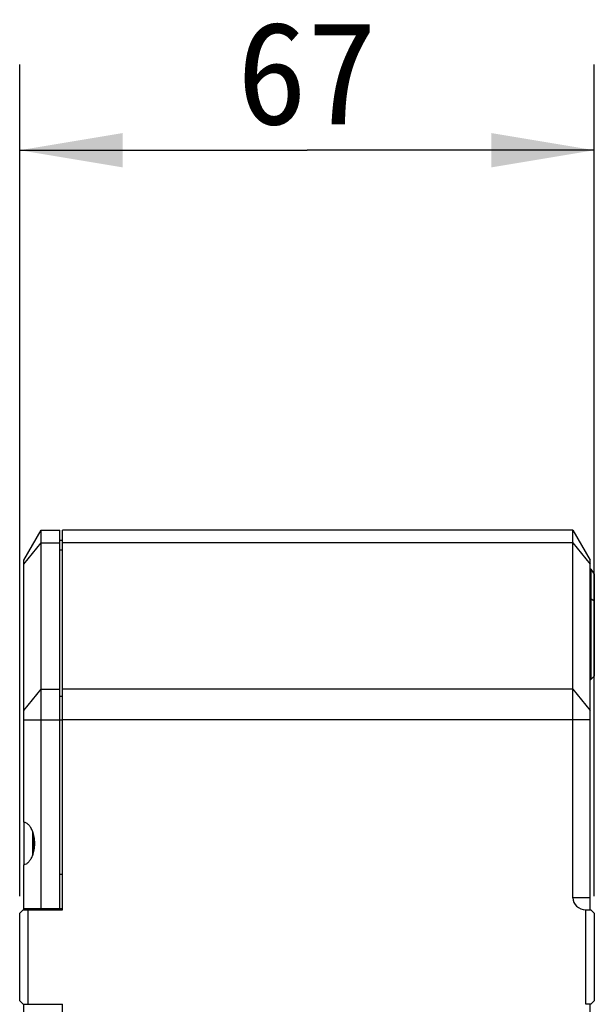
# Model space of a CAD drawing. Header units: millimetres. Extents: x 25 to 415, y 5 to 292.
# Tile 8 of 38: x 94 to 111, y 177 to 206. Entities that reach past the tile are written whole.
import ezdxf
from ezdxf.enums import TextEntityAlignment as Align

# ---------------------------------------------------------------- set-up
doc = ezdxf.new("R2010")
doc.units = ezdxf.units.MM
doc.header["$LTSCALE"] = 23.1
doc.layers.get('0').update_dxf_attribs({"linetype": 'CONTINUOUS'})
doc.layers.add('00_COMPONENTS', color=7, linetype='CONTINUOUS')
doc.layers.add('51__DRAFT_DIMS', color=7, linetype='CONTINUOUS')
doc.styles.get("Standard").update_dxf_attribs({"font": 'simfang.ttf'})
doc.dimstyles.new('DIMSTYLE_1', dxfattribs={"dimtxt": 3, "dimasz": 3, "dimexe": 2.5, "dimexo": 0.5, "dimgap": 0.75, "dimtad": 1, "dimlfac": 4, "dimdsep": 46, "dimtxsty": 'STANDARD', "dimblk": '_FILLED', "dimblk1": '_FILLED', "dimblk2": '_FILLED', "dimcen": 0.09, "dimclrt": 3, "dimazin": 2, "dimtp": 0.3, "dimtm": 0.3, "dimtfac": 1, "dimtofl": 0, "dimtmove": 0, "dimatfit": 3, "dimldrblk": '_FILLED', "dimfxl": 1, "dimtolj": 1, "dimarcsym": 0})

# ---------------------------------------------------------------- blocks, each defined once
blk = doc.blocks.new('_FILLED')
at = {"color": 0, "linetype": 'ByBlock'}
blk.add_solid([(0, 0), (-1, 0.1667), (-1, -0.1667)], dxfattribs=at)
blk = doc.blocks.new('*D1')
at = {"layer": '51__DRAFT_DIMS', "color": 4}
for p, q in [((94.387, 180.357), (94.387, 204.593)), ((111.137, 180.357), (111.137, 204.593)), ((94.387, 202.093), (102.762, 202.093)), ((111.137, 202.093), (102.762, 202.093))]:
    blk.add_line(p, q, dxfattribs=at)
at = {"layer": '51__DRAFT_DIMS', "color": 4, "xscale": 3, "yscale": 3, "zscale": 3, "rotation": 180}
blk.add_blockref('_FILLED', (94.387, 202.093), dxfattribs=at)
at = {"layer": '51__DRAFT_DIMS', "color": 4, "xscale": 3, "yscale": 3, "zscale": 3}
blk.add_blockref('_FILLED', (111.137, 202.093), dxfattribs=at)
at = {"layer": '51__DRAFT_DIMS', "color": 3}
blk.add_text('67', height=3, dxfattribs=at).set_placement((102.762, 202.843), align=Align.CENTER)

msp = doc.modelspace()

# ---------------------------------------------------------------- linework, layer by layer
at = {"layer": '00_COMPONENTS', "color": 7}
for p, q in [((94.5117, 190.1449), (95.0117, 191.0199)), ((95.0117, 179.9949), (95.0117, 191.0199)), ((95.0117, 191.0199), (95.5617, 191.0199)), ((95.5617, 179.9949), (95.5617, 191.0199)), ((95.6367, 179.9574), (95.6367, 191.0199)), ((110.5117, 191.0199), (95.6367, 191.0199)), ((110.5117, 180.3074), (110.5117, 191.0199)), ((110.5117, 191.0199), (111.0117, 190.1449)), ((94.7617, 190.5824), (94.7617, 190.6074)), ((94.7867, 190.6324), (94.7902, 190.6324)), ((95.6367, 190.7199), (95.5617, 190.7199)), ((94.5117, 182.5154), (94.5117, 190.1449)), ((111.0117, 179.9574), (111.0117, 190.1449)), ((111.0117, 189.9038), (111.0367, 189.8861)), ((111.0367, 189.8861), (111.0367, 186.6726)), ((111.0367, 189.8861), (111.1367, 189.7447)), ((111.1367, 189.7447), (111.1367, 186.7726)), ((111.0117, 186.6726), (111.0367, 186.6726)), ((111.1367, 186.7726), (111.0367, 186.6726)), ((94.5117, 182.5145), (94.5117, 181.2794)), ((94.7617, 182.2526), (94.7617, 181.5372)), ((94.5117, 179.9574), (94.5117, 181.2744)), ((94.4867, 179.9574), (94.3867, 179.8574)), ((94.4867, 179.9574), (95.6367, 179.9574)), ((94.5117, 179.9949), (95.6367, 179.9949)), ((94.6367, 177.2074), (94.6367, 179.9574)), ((110.8867, 177.2065), (110.8867, 179.9582)), ((110.9523, 179.9574), (111.0367, 179.9574)), ((111.1367, 179.8574), (111.0367, 179.9574)), ((94.3867, 177.3074), (94.3867, 179.8574)), ((111.1367, 179.8574), (111.1367, 177.3074)), ((94.3867, 177.3074), (94.4867, 177.2074)), ((111.0367, 177.2074), (111.1367, 177.3074)), ((94.4867, 177.2074), (95.6367, 177.2074)), ((94.5117, 137.1404), (94.5117, 177.2074)), ((95.6367, 127.2699), (95.6367, 177.2074)), ((111.0367, 177.2074), (110.9523, 177.2074)), ((111.0117, 141.2074), (111.0117, 177.2074))]:
    msp.add_line(p, q, dxfattribs=at)
at = {"layer": '00_COMPONENTS', "color": 4}
for p, q in [((94.5117, 190.0351), (95.0117, 190.6538)), ((94.7867, 190.6261), (94.7867, 190.6324)), ((95.0117, 190.6538), (95.5617, 190.6538)), ((110.5117, 190.6538), (95.6367, 190.6538)), ((110.5117, 190.6538), (111.0117, 190.0351)), ((95.6367, 190.4416), (95.5617, 190.4416)), ((111.0117, 189.0199), (111.0367, 189.0199)), ((111.1367, 188.9492), (111.0367, 189.0199)), ((94.5117, 185.7656), (95.0117, 186.3844)), ((95.0117, 186.3844), (95.5617, 186.3844)), ((110.5117, 186.386), (95.6367, 186.386)), ((110.5117, 186.386), (111.0117, 185.7673)), ((95.6367, 186.1722), (95.5617, 186.1722)), ((94.5117, 185.5005), (95.6367, 185.5005)), ((95.6367, 185.5021), (111.0117, 185.5021)), ((94.7867, 181.6099), (94.7867, 182.1798)), ((95.5617, 180.9949), (95.6367, 180.9949)), ((111.0117, 180.3074), (110.5117, 180.3074))]:
    msp.add_line(p, q, dxfattribs=at)
at = {"layer": '00_COMPONENTS', "color": 7}
msp.add_arc((94.7867, 190.6074), 0.025, 90, 180, dxfattribs=at)
for centre, major_axis, ratio, start_param, end_param in [((110.9148, 180.3074), (0.4031, 0), 0.8682431, -3.1415927, -1.6405925), ((110.9523, 180.3074), (0.9406, 0), 0.3721042, -1.6405925, -1.5707963), ((110.9523, 176.8574), (0.9406, 0), 0.3721042, 1.5707963, 1.6405925)]:
    msp.add_ellipse(centre, major_axis=major_axis, ratio=ratio, start_param=start_param, end_param=end_param, dxfattribs=at)
for points, knots in [([(94.7617, 182.2526), (94.7475, 182.2881), (94.716, 182.3525), (94.6555, 182.433), (94.5876, 182.4891), (94.5365, 182.5101), (94.5117, 182.5154)], [0, 0, 0, 0, 0.3046858, 0.5689637, 0.7973495, 1, 1, 1, 1]), ([(94.7617, 181.5372), (94.7832, 181.5912), (94.8155, 181.7095), (94.8314, 181.8949), (94.8155, 182.0803), (94.7832, 182.1986), (94.7617, 182.2526)], [0, 0, 0, 0, 0.23884, 0.5, 0.76116, 1, 1, 1, 1]), ([(94.5117, 181.2744), (94.5365, 181.2797), (94.5876, 181.3006), (94.6555, 181.3567), (94.716, 181.4372), (94.7475, 181.5017), (94.7617, 181.5372)], [0, 0, 0, 0, 0.2026505, 0.4310363, 0.6953142, 1, 1, 1, 1])]:
    msp.add_open_spline(points, degree=3, knots=knots, dxfattribs=at)

# ---------------------------------------------------------------- dimensions: what is measured, and where the dimension line sits
at = {"layer": '51__DRAFT_DIMS', "color": 4}
dim = msp.add_linear_dim(base=(111.1367, 202.0935), p1=(94.3867, 179.8574), p2=(111.1367, 179.8574), dimstyle='DIMSTYLE_1', dxfattribs=at)
dim.commit()
dim.dimension.update_dxf_attribs({"geometry": '*D1', "text_midpoint": (102.7119, 202.0935), "dimtype": 160})

doc.saveas('drawing.dxf')
